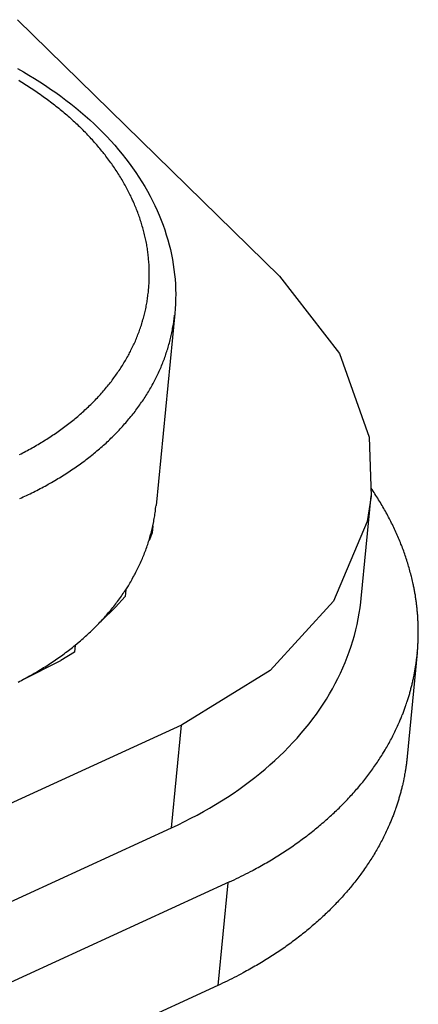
# Model space of a CAD drawing. Extents: x 0 to 594, y 0 to 420.
# Tile 84 of 105: x 554.798 to 555.22, y 122.531 to 123.573. Entities that reach past the tile are written whole.
import ezdxf

# ---------------------------------------------------------------- set-up
doc = ezdxf.new("R2010")
doc.units = 0
doc.header["$LTSCALE"] = 32.67
doc.layers.get('0').update_dxf_attribs({"linetype": 'CONTINUOUS'})
doc.layers.add('DATUM_AXIS', color=7, linetype='CONTINUOUS')

msp = doc.modelspace()

# ---------------------------------------------------------------- linework, layer by layer
at = {"color": 7, "linetype": 'CONTINUOUS'}
for p, q in [((555.0731, 123.3014), (554.7959, 123.5731)), ((555.1595, 122.9602), (555.1701, 123.0689)), ((554.9696, 122.8263), (532.4565, 112.4899)), ((532.4458, 112.3812), (554.959, 122.7176))]:
    msp.add_line(p, q, dxfattribs=at)
at = {"color": 9, "linetype": 'CONTINUOUS'}
msp.add_line((554.959, 122.7176), (554.9696, 122.8263), dxfattribs=at)
at = {"color": 7, "linetype": 'CONTINUOUS'}
for points in [[(555.0731, 123.3014), (555.1365, 123.2196), (555.168, 123.131), (555.1701, 123.0688)], [(555.1701, 123.0688), (555.1658, 123.0417), (555.1302, 122.9575), (555.0634, 122.884), (554.9696, 122.8263)], [(554.959, 122.7176), (554.9659, 122.7208), (554.9728, 122.7242), (554.9795, 122.7276), (554.9862, 122.7311), (554.9928, 122.7347), (554.9992, 122.7384), (555.0056, 122.7422), (555.0118, 122.746), (555.018, 122.7499), (555.024, 122.7539), (555.03, 122.758), (555.0358, 122.7622), (555.0415, 122.7664), (555.0471, 122.7707), (555.0525, 122.7751), (555.0579, 122.7796), (555.0631, 122.7841), (555.0682, 122.7887), (555.0732, 122.7933), (555.0781, 122.7981), (555.0828, 122.8028), (555.0874, 122.8077), (555.0919, 122.8126), (555.0962, 122.8176), (555.1004, 122.8226), (555.1045, 122.8277), (555.1085, 122.8328), (555.1123, 122.838), (555.1159, 122.8433), (555.1195, 122.8486), (555.1229, 122.8539), (555.1261, 122.8593), (555.1292, 122.8647), (555.1322, 122.8702), (555.135, 122.8757), (555.1377, 122.8813), (555.1402, 122.8869), (555.1426, 122.8926), (555.1449, 122.8982), (555.147, 122.9039), (555.1489, 122.9097), (555.1507, 122.9155), (555.1524, 122.9213), (555.1539, 122.9271), (555.1552, 122.9329), (555.1564, 122.9388), (555.1575, 122.9447), (555.1584, 122.9506), (555.1591, 122.9566), (555.1595, 122.9602)]]:
    msp.add_lwpolyline(points, dxfattribs=at)
at = {"layer": 'DATUM_AXIS', "color": 7, "linetype": 'CONTINUOUS'}
for p, q in [((554.9623, 123.2619), (554.9425, 123.0589)), ((555.1702, 123.0771), (555.1698, 123.0776)), ((555.1712, 123.0756), (555.1702, 123.0771)), ((555.1722, 123.0741), (555.1712, 123.0756)), ((555.1732, 123.0725), (555.1722, 123.0741)), ((555.1742, 123.071), (555.1732, 123.0725)), ((555.1752, 123.0695), (555.1742, 123.071)), ((555.1761, 123.068), (555.1752, 123.0695)), ((555.1771, 123.0664), (555.1761, 123.068)), ((555.178, 123.0649), (555.1771, 123.0664)), ((555.179, 123.0634), (555.178, 123.0649)), ((555.1799, 123.0618), (555.179, 123.0634)), ((555.1808, 123.0603), (555.1799, 123.0618)), ((555.1817, 123.0588), (555.1808, 123.0603)), ((555.1826, 123.0572), (555.1817, 123.0588)), ((555.1835, 123.0557), (555.1826, 123.0572)), ((555.1844, 123.0541), (555.1835, 123.0557)), ((555.1853, 123.0526), (555.1844, 123.0541)), ((555.1861, 123.051), (555.1853, 123.0526)), ((555.187, 123.0495), (555.1861, 123.051)), ((555.1878, 123.0479), (555.187, 123.0495)), ((555.1886, 123.0464), (555.1878, 123.0479)), ((555.1895, 123.0448), (555.1886, 123.0464)), ((554.9391, 123.0371), (554.9383, 123.0299)), ((554.9391, 123.0371), (554.94, 123.0418)), ((555.1903, 123.0432), (555.1895, 123.0448)), ((555.1911, 123.0417), (555.1903, 123.0432)), ((555.1918, 123.0401), (555.1911, 123.0417)), ((555.1926, 123.0385), (555.1918, 123.0401)), ((555.1934, 123.0369), (555.1926, 123.0385)), ((555.1941, 123.0354), (555.1934, 123.0369)), ((554.9383, 123.0299), (554.9351, 123.0218)), ((555.1949, 123.0338), (555.1941, 123.0354)), ((555.1956, 123.0322), (555.1949, 123.0338)), ((555.1963, 123.0306), (555.1956, 123.0322)), ((555.197, 123.0291), (555.1963, 123.0306)), ((555.1977, 123.0275), (555.197, 123.0291)), ((555.1984, 123.0259), (555.1977, 123.0275)), ((555.1991, 123.0243), (555.1984, 123.0259)), ((555.1998, 123.0227), (555.1991, 123.0243)), ((555.2004, 123.0211), (555.1998, 123.0227)), ((555.2011, 123.0195), (555.2004, 123.0211)), ((555.2017, 123.0179), (555.2011, 123.0195)), ((555.2021, 123.0169), (555.2017, 123.0179)), ((555.2028, 123.0153), (555.2021, 123.0169)), ((555.2034, 123.0137), (555.2028, 123.0153)), ((555.204, 123.0121), (555.2034, 123.0137)), ((555.2046, 123.0105), (555.204, 123.0121)), ((555.2051, 123.0089), (555.2046, 123.0105)), ((555.2057, 123.0073), (555.2051, 123.0089)), ((555.2063, 123.0057), (555.2057, 123.0073)), ((555.2068, 123.0041), (555.2063, 123.0057)), ((555.2073, 123.0025), (555.2068, 123.0041)), ((555.2079, 123.0009), (555.2073, 123.0025)), ((555.2084, 122.9993), (555.2079, 123.0009)), ((555.2089, 122.9977), (555.2084, 122.9993)), ((555.2094, 122.9961), (555.2089, 122.9977)), ((555.2098, 122.9944), (555.2094, 122.9961)), ((555.2103, 122.9928), (555.2098, 122.9944)), ((555.2108, 122.9912), (555.2103, 122.9928)), ((555.2112, 122.9896), (555.2108, 122.9912)), ((555.2116, 122.988), (555.2112, 122.9896)), ((555.2121, 122.9864), (555.2116, 122.988)), ((555.2125, 122.9848), (555.2121, 122.9864)), ((555.2127, 122.9837), (555.2125, 122.9848)), ((555.2131, 122.9821), (555.2127, 122.9837)), ((554.9105, 122.9696), (554.9132, 122.9739)), ((555.2135, 122.9804), (555.2131, 122.9821)), ((555.2139, 122.9788), (555.2135, 122.9804)), ((555.2143, 122.9772), (555.2139, 122.9788)), ((555.2146, 122.9756), (555.2143, 122.9772)), ((555.2148, 122.9745), (555.2146, 122.9756)), ((555.2151, 122.9734), (555.2148, 122.9745)), ((555.2153, 122.9723), (555.2151, 122.9734)), ((554.9105, 122.9696), (554.9097, 122.9624)), ((555.2155, 122.9713), (555.2153, 122.9723)), ((555.2157, 122.9702), (555.2155, 122.9713)), ((555.2159, 122.9691), (555.2157, 122.9702)), ((555.2161, 122.968), (555.2159, 122.9691)), ((555.2163, 122.9669), (555.2161, 122.968)), ((555.2165, 122.9659), (555.2163, 122.9669)), ((555.2167, 122.9648), (555.2165, 122.9659)), ((555.2169, 122.9637), (555.2167, 122.9648)), ((555.217, 122.9626), (555.2169, 122.9637)), ((554.9097, 122.9624), (554.8996, 122.951)), ((555.2172, 122.9615), (555.217, 122.9626)), ((555.2174, 122.9604), (555.2172, 122.9615)), ((555.2175, 122.9594), (555.2174, 122.9604)), ((555.2177, 122.9583), (555.2175, 122.9594)), ((555.2178, 122.9572), (555.2177, 122.9583)), ((555.218, 122.9561), (555.2178, 122.9572)), ((555.2181, 122.955), (555.218, 122.9561)), ((555.2182, 122.9539), (555.2181, 122.955)), ((555.2184, 122.9529), (555.2182, 122.9539)), ((554.8847, 122.9368), (554.8996, 122.951)), ((555.2187, 122.9502), (555.2186, 122.9512)), ((555.2188, 122.9491), (555.2187, 122.9502)), ((555.2189, 122.948), (555.2188, 122.9491)), ((555.219, 122.9469), (555.2189, 122.948)), ((555.2191, 122.9458), (555.219, 122.9469)), ((555.2192, 122.9447), (555.2191, 122.9458)), ((555.2193, 122.9437), (555.2192, 122.9447)), ((555.2194, 122.9426), (555.2193, 122.9437)), ((555.2194, 122.9415), (555.2194, 122.9426)), ((555.2195, 122.9404), (555.2194, 122.9415)), ((555.2196, 122.9393), (555.2195, 122.9404)), ((555.2197, 122.9382), (555.2196, 122.9393)), ((555.2197, 122.9372), (555.2197, 122.9382)), ((555.2198, 122.9361), (555.2197, 122.9372)), ((555.2198, 122.935), (555.2198, 122.9361)), ((555.2199, 122.9339), (555.2198, 122.935)), ((555.2199, 122.9328), (555.2199, 122.9339)), ((555.2199, 122.9317), (555.2199, 122.9328)), ((555.22, 122.9307), (555.2199, 122.9317)), ((555.22, 122.9296), (555.22, 122.9307)), ((555.22, 122.9285), (555.22, 122.9296)), ((555.22, 122.9274), (555.22, 122.9285)), ((555.22, 122.9263), (555.22, 122.9274)), ((555.22, 122.9253), (555.22, 122.9263)), ((555.22, 122.9242), (555.22, 122.9253)), ((555.22, 122.9231), (555.22, 122.9242)), ((555.22, 122.922), (555.22, 122.9231)), ((555.22, 122.9209), (555.22, 122.922)), ((554.8569, 122.9109), (554.8562, 122.9036)), ((554.8569, 122.9109), (554.8612, 122.9144)), ((555.2196, 122.9112), (555.2197, 122.9123)), ((555.2196, 122.9102), (555.2196, 122.9112)), ((555.2197, 122.9123), (555.2198, 122.9134)), ((555.2198, 122.9145), (555.2199, 122.9156)), ((555.2198, 122.9134), (555.2198, 122.9145)), ((555.2199, 122.9177), (555.22, 122.9188)), ((555.2199, 122.9166), (555.2199, 122.9177)), ((555.2199, 122.9156), (555.2199, 122.9166)), ((555.22, 122.9199), (555.22, 122.9209)), ((555.22, 122.9188), (555.22, 122.9199)), ((554.8562, 122.9036), (554.8419, 122.8947)), ((555.219, 122.9027), (555.2083, 122.7932)), ((555.2187, 122.8994), (555.2188, 122.9005)), ((555.2188, 122.9005), (555.2189, 122.9016)), ((555.219, 122.9027), (555.2191, 122.9037)), ((555.2191, 122.9037), (555.2192, 122.9048)), ((555.2192, 122.9048), (555.2193, 122.9059)), ((555.2193, 122.9059), (555.2194, 122.9069)), ((555.2194, 122.908), (555.2195, 122.9091)), ((555.2194, 122.9069), (555.2194, 122.908)), ((555.2195, 122.9091), (555.2196, 122.9102)), ((554.8006, 122.8739), (554.8419, 122.8947)), ((555.2173, 122.8893), (555.2175, 122.8904)), ((555.2177, 122.892), (555.2179, 122.893)), ((555.2179, 122.893), (555.218, 122.8941)), ((555.218, 122.8941), (555.2182, 122.8952)), ((555.2182, 122.8952), (555.2183, 122.8962)), ((555.2183, 122.8962), (555.2184, 122.8973)), ((555.2184, 122.8973), (555.2185, 122.8984)), ((555.2185, 122.8984), (555.2187, 122.8994)), ((555.2155, 122.8787), (555.2157, 122.8797)), ((555.2157, 122.8797), (555.2159, 122.8808)), ((555.2159, 122.8808), (555.2161, 122.8818)), ((555.2161, 122.8818), (555.2163, 122.8829)), ((555.2163, 122.8829), (555.2165, 122.884)), ((555.2165, 122.884), (555.2166, 122.885)), ((555.2166, 122.885), (555.2168, 122.8861)), ((555.2168, 122.8861), (555.217, 122.8872)), ((555.217, 122.8872), (555.2172, 122.8882)), ((555.2172, 122.8882), (555.2173, 122.8893)), ((555.2131, 122.8681), (555.2134, 122.8692)), ((555.2134, 122.8692), (555.2136, 122.8702)), ((555.2136, 122.8702), (555.2139, 122.8713)), ((555.2139, 122.8713), (555.2141, 122.8723)), ((555.2141, 122.8723), (555.2143, 122.8734)), ((555.2143, 122.8734), (555.2146, 122.8744)), ((555.2146, 122.8744), (555.2148, 122.8755)), ((555.2148, 122.8755), (555.215, 122.8765)), ((555.215, 122.8765), (555.2152, 122.8776)), ((555.2152, 122.8776), (555.2155, 122.8787)), ((555.2103, 122.8576), (555.2106, 122.8587)), ((555.2106, 122.8587), (555.2109, 122.8597)), ((555.2109, 122.8597), (555.2112, 122.8608)), ((555.2112, 122.8608), (555.2115, 122.8618)), ((555.2115, 122.8618), (555.2117, 122.8629)), ((555.2117, 122.8629), (555.212, 122.8639)), ((555.212, 122.8639), (555.2123, 122.865)), ((555.2123, 122.865), (555.2126, 122.866)), ((555.2126, 122.866), (555.2128, 122.8671)), ((555.2128, 122.8671), (555.2131, 122.8681)), ((555.2069, 122.8472), (555.2073, 122.8483)), ((555.2073, 122.8483), (555.2076, 122.8493)), ((555.2076, 122.8493), (555.208, 122.8504)), ((555.208, 122.8504), (555.2083, 122.8514)), ((555.2083, 122.8514), (555.2086, 122.8524)), ((555.2086, 122.8524), (555.209, 122.8535)), ((555.209, 122.8535), (555.2093, 122.8545)), ((555.2093, 122.8545), (555.2096, 122.8555)), ((555.2096, 122.8555), (555.2099, 122.8566)), ((555.2099, 122.8566), (555.2103, 122.8576)), ((555.2031, 122.837), (555.2035, 122.838)), ((555.2035, 122.838), (555.2039, 122.839)), ((555.2039, 122.839), (555.2043, 122.84)), ((555.2043, 122.84), (555.2047, 122.8411)), ((555.2047, 122.8411), (555.2051, 122.8421)), ((555.2051, 122.8421), (555.2055, 122.8431)), ((555.2055, 122.8431), (555.2058, 122.8442)), ((555.2058, 122.8442), (555.2062, 122.8452)), ((555.2062, 122.8452), (555.2066, 122.8462)), ((555.2066, 122.8462), (555.2069, 122.8472)), ((555.1988, 122.8268), (555.1995, 122.8283)), ((555.1995, 122.8283), (555.2002, 122.8298)), ((555.2002, 122.8298), (555.2006, 122.8309)), ((555.2006, 122.8309), (555.201, 122.8319)), ((555.201, 122.8319), (555.2015, 122.8329)), ((555.2015, 122.8329), (555.2019, 122.8339)), ((555.2019, 122.8339), (555.2023, 122.8349)), ((555.2023, 122.8349), (555.2027, 122.8359)), ((555.2027, 122.8359), (555.2031, 122.837)), ((555.1938, 122.8163), (555.1946, 122.8178)), ((555.1946, 122.8178), (555.1953, 122.8193)), ((555.1953, 122.8193), (555.196, 122.8208)), ((555.196, 122.8208), (555.1967, 122.8223)), ((555.1967, 122.8223), (555.1974, 122.8238)), ((555.1974, 122.8238), (555.1981, 122.8253)), ((555.1981, 122.8253), (555.1988, 122.8268)), ((555.1883, 122.8059), (555.1891, 122.8073)), ((555.1891, 122.8073), (555.1899, 122.8088)), ((555.1899, 122.8088), (555.1907, 122.8103)), ((555.1907, 122.8103), (555.1915, 122.8118)), ((555.1915, 122.8118), (555.1923, 122.8133)), ((555.1923, 122.8133), (555.1931, 122.8148)), ((555.1931, 122.8148), (555.1938, 122.8163)), ((555.1822, 122.7956), (555.1831, 122.7971)), ((555.1831, 122.7971), (555.184, 122.7985)), ((555.184, 122.7985), (555.1849, 122.8)), ((555.1849, 122.8), (555.1858, 122.8015)), ((555.1858, 122.8015), (555.1866, 122.8029)), ((555.1866, 122.8029), (555.1875, 122.8044)), ((555.1875, 122.8044), (555.1883, 122.8059)), ((555.1757, 122.7855), (555.1767, 122.787)), ((555.1767, 122.787), (555.1776, 122.7884)), ((555.1776, 122.7884), (555.1786, 122.7898)), ((555.1786, 122.7898), (555.1795, 122.7913)), ((555.1795, 122.7913), (555.1804, 122.7927)), ((555.1804, 122.7927), (555.1813, 122.7942)), ((555.1813, 122.7942), (555.1822, 122.7956)), ((555.2075, 122.7864), (555.2074, 122.7853)), ((555.2077, 122.7875), (555.2075, 122.7864)), ((555.2078, 122.7886), (555.2077, 122.7875)), ((555.2079, 122.7896), (555.2078, 122.7886)), ((555.208, 122.7907), (555.2079, 122.7896)), ((555.2081, 122.7918), (555.208, 122.7907)), ((555.2083, 122.7932), (555.2081, 122.7918)), ((555.1676, 122.7743), (555.1687, 122.7757)), ((555.1687, 122.7757), (555.1697, 122.7771)), ((555.1697, 122.7771), (555.1707, 122.7785)), ((555.1707, 122.7785), (555.1718, 122.7799)), ((555.1718, 122.7799), (555.1728, 122.7813)), ((555.1728, 122.7813), (555.1738, 122.7827)), ((555.1738, 122.7827), (555.1747, 122.7841)), ((555.1747, 122.7841), (555.1757, 122.7855)), ((555.2058, 122.7752), (555.2056, 122.7742)), ((555.206, 122.7763), (555.2058, 122.7752)), ((555.2062, 122.7774), (555.206, 122.7763)), ((555.2064, 122.7784), (555.2062, 122.7774)), ((555.2065, 122.7795), (555.2064, 122.7784)), ((555.2067, 122.7805), (555.2065, 122.7795)), ((555.2069, 122.7816), (555.2067, 122.7805)), ((555.2073, 122.7843), (555.2071, 122.7832)), ((555.2074, 122.7853), (555.2073, 122.7843)), ((555.16, 122.7646), (555.1612, 122.766)), ((555.1612, 122.766), (555.1623, 122.7673)), ((555.1623, 122.7673), (555.1634, 122.7687)), ((555.1634, 122.7687), (555.1644, 122.7701)), ((555.1644, 122.7701), (555.1655, 122.7715)), ((555.1655, 122.7715), (555.1666, 122.7729)), ((555.1666, 122.7729), (555.1676, 122.7743)), ((555.204, 122.7657), (555.2037, 122.7646)), ((555.2042, 122.7667), (555.204, 122.7657)), ((555.2044, 122.7678), (555.2042, 122.7667)), ((555.2046, 122.7689), (555.2044, 122.7678)), ((555.2048, 122.7699), (555.2046, 122.7689)), ((555.205, 122.771), (555.2048, 122.7699)), ((555.2053, 122.772), (555.205, 122.771)), ((555.2055, 122.7731), (555.2053, 122.772)), ((555.2056, 122.7742), (555.2055, 122.7731)), ((555.1512, 122.7542), (555.1524, 122.7556)), ((555.1524, 122.7556), (555.1535, 122.7569)), ((555.1535, 122.7569), (555.1547, 122.7583)), ((555.1547, 122.7583), (555.1559, 122.7596)), ((555.1559, 122.7596), (555.157, 122.761)), ((555.157, 122.761), (555.1582, 122.7623)), ((555.1582, 122.7623), (555.1593, 122.7637)), ((555.1593, 122.7637), (555.16, 122.7646)), ((555.2014, 122.7552), (555.2011, 122.7541)), ((555.2017, 122.7562), (555.2014, 122.7552)), ((555.2019, 122.7573), (555.2017, 122.7562)), ((555.2022, 122.7583), (555.2019, 122.7573)), ((555.2025, 122.7594), (555.2022, 122.7583)), ((555.2027, 122.7604), (555.2025, 122.7594)), ((555.203, 122.7615), (555.2027, 122.7604)), ((555.2032, 122.7625), (555.203, 122.7615)), ((555.2035, 122.7636), (555.2032, 122.7625)), ((555.2037, 122.7646), (555.2035, 122.7636)), ((555.1413, 122.7437), (555.1426, 122.745)), ((555.1426, 122.745), (555.1439, 122.7463)), ((555.1439, 122.7463), (555.1451, 122.7476)), ((555.1451, 122.7476), (555.1463, 122.7489)), ((555.1463, 122.7489), (555.1476, 122.7502)), ((555.1476, 122.7502), (555.1488, 122.7516)), ((555.1488, 122.7516), (555.15, 122.7529)), ((555.15, 122.7529), (555.1512, 122.7542)), ((555.1984, 122.7447), (555.198, 122.7437)), ((555.1987, 122.7458), (555.1984, 122.7447)), ((555.199, 122.7468), (555.1987, 122.7458)), ((555.1993, 122.7478), (555.199, 122.7468)), ((555.1996, 122.7489), (555.1993, 122.7478)), ((555.1999, 122.7499), (555.1996, 122.7489)), ((555.2002, 122.751), (555.1999, 122.7499)), ((555.2005, 122.752), (555.2002, 122.751)), ((555.2008, 122.7531), (555.2005, 122.752)), ((555.2011, 122.7541), (555.2008, 122.7531)), ((555.1309, 122.7334), (555.1322, 122.7347)), ((555.1322, 122.7347), (555.1336, 122.736)), ((555.1336, 122.736), (555.1349, 122.7373)), ((555.1349, 122.7373), (555.1362, 122.7385)), ((555.1362, 122.7385), (555.1375, 122.7398)), ((555.1375, 122.7398), (555.1388, 122.7411)), ((555.1388, 122.7411), (555.1401, 122.7424)), ((555.1401, 122.7424), (555.1413, 122.7437)), ((555.1948, 122.7344), (555.1944, 122.7334)), ((555.1952, 122.7354), (555.1948, 122.7344)), ((555.1956, 122.7364), (555.1952, 122.7354)), ((555.1959, 122.7375), (555.1956, 122.7364)), ((555.1963, 122.7385), (555.1959, 122.7375)), ((555.1967, 122.7395), (555.1963, 122.7385)), ((555.197, 122.7406), (555.1967, 122.7395)), ((555.1973, 122.7416), (555.197, 122.7406)), ((555.1977, 122.7427), (555.1973, 122.7416)), ((555.198, 122.7437), (555.1977, 122.7427)), ((555.1184, 122.7223), (555.1199, 122.7235)), ((555.1199, 122.7235), (555.1213, 122.7247)), ((555.1213, 122.7247), (555.1227, 122.726)), ((555.1227, 122.726), (555.1241, 122.7272)), ((555.1241, 122.7272), (555.1255, 122.7284)), ((555.1255, 122.7284), (555.1268, 122.7297)), ((555.1268, 122.7297), (555.1282, 122.7309)), ((555.1282, 122.7309), (555.1295, 122.7322)), ((555.1295, 122.7322), (555.1309, 122.7334)), ((555.1904, 122.7231), (555.19, 122.7221)), ((555.1908, 122.7241), (555.1904, 122.7231)), ((555.1912, 122.7252), (555.1908, 122.7241)), ((555.1917, 122.7262), (555.1912, 122.7252)), ((555.1921, 122.7272), (555.1917, 122.7262)), ((555.1925, 122.7282), (555.1921, 122.7272)), ((555.1929, 122.7293), (555.1925, 122.7282)), ((555.1933, 122.7303), (555.1929, 122.7293)), ((555.1937, 122.7313), (555.1933, 122.7303)), ((555.1941, 122.7323), (555.1937, 122.7313)), ((555.1944, 122.7334), (555.1941, 122.7323)), ((555.1053, 122.7116), (555.1068, 122.7127)), ((555.1068, 122.7127), (555.1083, 122.7139)), ((555.1083, 122.7139), (555.1097, 122.7151)), ((555.1097, 122.7151), (555.1112, 122.7163)), ((555.1112, 122.7163), (555.1127, 122.7175)), ((555.1127, 122.7175), (555.1141, 122.7187)), ((555.1141, 122.7187), (555.1156, 122.7199)), ((555.1156, 122.7199), (555.117, 122.7211)), ((555.117, 122.7211), (555.1184, 122.7223)), ((555.1861, 122.7135), (555.1854, 122.712)), ((555.1868, 122.715), (555.1861, 122.7135)), ((555.1875, 122.7165), (555.1868, 122.715)), ((555.1882, 122.7181), (555.1875, 122.7165)), ((555.1889, 122.7196), (555.1882, 122.7181)), ((555.1895, 122.7211), (555.1889, 122.7196)), ((555.19, 122.7221), (555.1895, 122.7211)), ((555.0925, 122.702), (555.094, 122.7031)), ((555.094, 122.7031), (555.0956, 122.7043)), ((555.0956, 122.7043), (555.0972, 122.7054)), ((555.0972, 122.7054), (555.0987, 122.7065)), ((555.0987, 122.7065), (555.1002, 122.7077)), ((555.1002, 122.7077), (555.1018, 122.7088)), ((555.1038, 122.7104), (555.1053, 122.7116)), ((555.1809, 122.703), (555.1801, 122.7016)), ((555.1817, 122.7045), (555.1809, 122.703)), ((555.1824, 122.706), (555.1817, 122.7045)), ((555.1832, 122.7075), (555.1824, 122.706)), ((555.1839, 122.709), (555.1832, 122.7075)), ((555.1847, 122.7105), (555.1839, 122.709)), ((555.1854, 122.712), (555.1847, 122.7105)), ((555.0764, 122.691), (555.078, 122.6921)), ((555.078, 122.6921), (555.0796, 122.6932)), ((555.0796, 122.6932), (555.0813, 122.6943)), ((555.0813, 122.6943), (555.0829, 122.6953)), ((555.0829, 122.6953), (555.0845, 122.6964)), ((555.0845, 122.6964), (555.0861, 122.6975)), ((555.0861, 122.6975), (555.0877, 122.6986)), ((555.0877, 122.6986), (555.0893, 122.6998)), ((555.0893, 122.6998), (555.0909, 122.7009)), ((555.0909, 122.7009), (555.0925, 122.702)), ((555.1751, 122.6927), (555.1743, 122.6913)), ((555.176, 122.6942), (555.1751, 122.6927)), ((555.1768, 122.6956), (555.176, 122.6942)), ((555.1777, 122.6971), (555.1768, 122.6956)), ((555.1785, 122.6986), (555.1777, 122.6971)), ((555.1793, 122.7001), (555.1785, 122.6986)), ((555.1801, 122.7016), (555.1793, 122.7001)), ((555.0595, 122.6806), (555.0612, 122.6817)), ((555.0612, 122.6817), (555.0629, 122.6827)), ((555.0629, 122.6827), (555.0646, 122.6837)), ((555.0646, 122.6837), (555.0663, 122.6847)), ((555.0663, 122.6847), (555.068, 122.6858)), ((555.068, 122.6858), (555.0697, 122.6868)), ((555.0697, 122.6868), (555.0714, 122.6879)), ((555.0714, 122.6879), (555.073, 122.6889)), ((555.073, 122.6889), (555.0747, 122.69)), ((555.0747, 122.69), (555.0764, 122.691)), ((555.1689, 122.6825), (555.1679, 122.6811)), ((555.1698, 122.684), (555.1689, 122.6825)), ((555.1707, 122.6854), (555.1698, 122.684)), ((555.1716, 122.6869), (555.1707, 122.6854)), ((555.1725, 122.6883), (555.1716, 122.6869)), ((555.1734, 122.6898), (555.1725, 122.6883)), ((555.1743, 122.6913), (555.1734, 122.6898)), ((555.04, 122.6699), (555.0424, 122.6712)), ((555.0424, 122.6712), (555.0448, 122.6724)), ((555.0472, 122.6737), (555.0489, 122.6747)), ((555.0489, 122.6747), (555.0507, 122.6757)), ((555.0507, 122.6757), (555.0525, 122.6767)), ((555.0525, 122.6767), (555.0542, 122.6776)), ((555.0542, 122.6776), (555.056, 122.6786)), ((555.056, 122.6786), (555.0577, 122.6796)), ((555.0577, 122.6796), (555.0595, 122.6806)), ((555.1611, 122.6711), (555.1601, 122.6697)), ((555.1621, 122.6725), (555.1611, 122.6711)), ((555.1631, 122.674), (555.1621, 122.6725)), ((555.1641, 122.6754), (555.1631, 122.674)), ((555.1651, 122.6768), (555.1641, 122.6754)), ((555.166, 122.6782), (555.1651, 122.6768)), ((555.167, 122.6797), (555.166, 122.6782)), ((555.1679, 122.6811), (555.167, 122.6797)), ((555.0203, 122.6602), (555.0228, 122.6614)), ((555.0228, 122.6614), (555.0253, 122.6626)), ((555.0253, 122.6626), (555.0278, 122.6638)), ((555.0278, 122.6638), (555.0302, 122.665)), ((555.0302, 122.665), (555.0327, 122.6662)), ((555.0327, 122.6662), (555.0351, 122.6674)), ((555.0351, 122.6674), (555.0376, 122.6687)), ((555.0376, 122.6687), (555.04, 122.6699)), ((555.1538, 122.6614), (555.1527, 122.66)), ((555.1549, 122.6627), (555.1538, 122.6614)), ((555.156, 122.6641), (555.1549, 122.6627)), ((555.157, 122.6655), (555.156, 122.6641)), ((555.1581, 122.6669), (555.157, 122.6655)), ((555.1591, 122.6683), (555.1581, 122.6669)), ((555.1601, 122.6697), (555.1591, 122.6683)), ((555.0203, 122.6602), (532.5052, 112.3229)), ((555.1452, 122.6509), (555.1441, 122.6495)), ((555.1464, 122.6522), (555.1452, 122.6509)), ((555.1475, 122.6536), (555.1464, 122.6522)), ((555.1483, 122.6545), (555.1475, 122.6536)), ((555.1494, 122.6559), (555.1483, 122.6545)), ((555.1505, 122.6572), (555.1494, 122.6559)), ((555.1516, 122.6586), (555.1505, 122.6572)), ((555.1527, 122.66), (555.1516, 122.6586)), ((555.1357, 122.6402), (555.1345, 122.6389)), ((555.1369, 122.6415), (555.1357, 122.6402)), ((555.1382, 122.6428), (555.1369, 122.6415)), ((555.1394, 122.6442), (555.1382, 122.6428)), ((555.1406, 122.6455), (555.1394, 122.6442)), ((555.1417, 122.6468), (555.1406, 122.6455)), ((555.1429, 122.6482), (555.1417, 122.6468)), ((555.1441, 122.6495), (555.1429, 122.6482)), ((555.1256, 122.6298), (555.1243, 122.6285)), ((555.1269, 122.6311), (555.1256, 122.6298)), ((555.1282, 122.6324), (555.1269, 122.6311)), ((555.1294, 122.6337), (555.1282, 122.6324)), ((555.1307, 122.635), (555.1294, 122.6337)), ((555.132, 122.6363), (555.1307, 122.635)), ((555.1332, 122.6376), (555.132, 122.6363)), ((555.1345, 122.6389), (555.1332, 122.6376)), ((555.1148, 122.6197), (555.1134, 122.6185)), ((555.1162, 122.6209), (555.1148, 122.6197)), ((555.1176, 122.6222), (555.1162, 122.6209)), ((555.1189, 122.6235), (555.1176, 122.6222)), ((555.1203, 122.6247), (555.1189, 122.6235)), ((555.1216, 122.626), (555.1203, 122.6247)), ((555.1229, 122.6272), (555.1216, 122.626)), ((555.1243, 122.6285), (555.1229, 122.6272)), ((555.1021, 122.6087), (555.1006, 122.6075)), ((555.1035, 122.6099), (555.1021, 122.6087)), ((555.105, 122.6111), (555.1035, 122.6099)), ((555.1064, 122.6123), (555.105, 122.6111)), ((555.1078, 122.6136), (555.1064, 122.6123)), ((555.1092, 122.6148), (555.1078, 122.6136)), ((555.1106, 122.616), (555.1092, 122.6148)), ((555.112, 122.6172), (555.1106, 122.616)), ((555.1134, 122.6185), (555.112, 122.6172)), ((555.0896, 122.5989), (555.0881, 122.5978)), ((555.0932, 122.6017), (555.0916, 122.6005)), ((555.0947, 122.6028), (555.0932, 122.6017)), ((555.0962, 122.604), (555.0947, 122.6028)), ((555.0976, 122.6052), (555.0962, 122.604)), ((555.0991, 122.6064), (555.0976, 122.6052)), ((555.1006, 122.6075), (555.0991, 122.6064)), ((555.0739, 122.5877), (555.0723, 122.5866)), ((555.0755, 122.5888), (555.0739, 122.5877)), ((555.0771, 122.5899), (555.0755, 122.5888)), ((555.0787, 122.591), (555.0771, 122.5899)), ((555.0803, 122.5921), (555.0787, 122.591)), ((555.0819, 122.5933), (555.0803, 122.5921)), ((555.0834, 122.5944), (555.0819, 122.5933)), ((555.085, 122.5955), (555.0834, 122.5944)), ((555.0865, 122.5967), (555.085, 122.5955)), ((555.0881, 122.5978), (555.0865, 122.5967)), ((555.0591, 122.5781), (555.0574, 122.577)), ((555.0607, 122.5791), (555.0591, 122.5781)), ((555.0624, 122.5802), (555.0607, 122.5791)), ((555.0641, 122.5812), (555.0624, 122.5802)), ((555.0657, 122.5823), (555.0641, 122.5812)), ((555.0674, 122.5834), (555.0657, 122.5823)), ((555.069, 122.5844), (555.0674, 122.5834)), ((555.0707, 122.5855), (555.069, 122.5844)), ((555.0723, 122.5866), (555.0707, 122.5855)), ((555.0401, 122.5669), (555.0383, 122.566)), ((555.0418, 122.5679), (555.0401, 122.5669)), ((555.0436, 122.5689), (555.0418, 122.5679)), ((555.0453, 122.5699), (555.0436, 122.5689)), ((555.0471, 122.5709), (555.0453, 122.5699)), ((555.0488, 122.5719), (555.0471, 122.5709)), ((555.0505, 122.5729), (555.0488, 122.5719)), ((555.0523, 122.5739), (555.0505, 122.5729)), ((555.054, 122.575), (555.0523, 122.5739)), ((555.0557, 122.576), (555.054, 122.575)), ((555.0574, 122.577), (555.0557, 122.576)), ((555.0202, 122.5565), (555.0178, 122.5553)), ((555.0227, 122.5578), (555.0202, 122.5565)), ((555.0251, 122.559), (555.0227, 122.5578)), ((555.0275, 122.5602), (555.0251, 122.559)), ((555.03, 122.5615), (555.0275, 122.5602)), ((555.0324, 122.5627), (555.03, 122.5615)), ((555.0348, 122.564), (555.0324, 122.5627)), ((555.0365, 122.565), (555.0348, 122.564)), ((555.0383, 122.566), (555.0365, 122.565)), ((555.0078, 122.5506), (532.4927, 112.2133)), ((555.0103, 122.5518), (555.0078, 122.5506)), ((555.0128, 122.5529), (555.0103, 122.5518)), ((555.0153, 122.5541), (555.0128, 122.5529)), ((555.0178, 122.5553), (555.0153, 122.5541))]:
    msp.add_line(p, q, dxfattribs=at)
at = {"layer": 'DATUM_AXIS', "color": 9, "linetype": 'CONTINUOUS'}
msp.add_line((555.0184, 122.6593), (555.0078, 122.5506), dxfattribs=at)
at = {"layer": 'DATUM_AXIS', "color": 7, "linetype": 'CONTINUOUS'}
for points in [[(554.796, 123.5213), (554.8021, 123.5179), (554.808, 123.5144), (554.8139, 123.5108), (554.8197, 123.5072), (554.8254, 123.5035), (554.831, 123.4997), (554.8365, 123.4959), (554.8419, 123.492), (554.8472, 123.488), (554.8525, 123.4839), (554.8576, 123.4798), (554.8626, 123.4756), (554.8675, 123.4714), (554.8723, 123.4671), (554.8771, 123.4627), (554.8816, 123.4583)], [(554.8816, 123.4583), (554.8861, 123.4538), (554.8905, 123.4493), (554.8947, 123.4447), (554.8989, 123.4401), (554.9029, 123.4354), (554.9068, 123.4307), (554.9106, 123.4259), (554.9142, 123.4211), (554.9177, 123.4163), (554.9211, 123.4114), (554.9244, 123.4065), (554.9275, 123.4015), (554.9305, 123.3965), (554.9334, 123.3915), (554.9362, 123.3864), (554.9388, 123.3814), (554.9413, 123.3763), (554.9436, 123.3711), (554.9459, 123.366), (554.948, 123.3609), (554.9499, 123.3557), (554.9517, 123.3505), (554.9534, 123.3453), (554.955, 123.3401), (554.9564, 123.3349), (554.9577, 123.3297), (554.9589, 123.3244), (554.9599, 123.3192), (554.9608, 123.314), (554.9615, 123.3087), (554.9621, 123.3035), (554.9626, 123.2983), (554.963, 123.2931), (554.9632, 123.2878), (554.9633, 123.2826), (554.9632, 123.2774), (554.9631, 123.2722), (554.9628, 123.2671), (554.9623, 123.2619)], [(554.94, 123.0418), (554.9403, 123.0434), (554.9406, 123.0449), (554.9408, 123.0464), (554.9411, 123.048), (554.9413, 123.0495), (554.9415, 123.0511), (554.9418, 123.0526), (554.942, 123.0541), (554.9421, 123.0557), (554.9423, 123.0572), (554.9425, 123.0589)], [(554.9332, 123.016), (554.9337, 123.0175), (554.9341, 123.019), (554.9346, 123.0205), (554.9351, 123.022), (554.9355, 123.0235), (554.936, 123.025), (554.9364, 123.0265), (554.9368, 123.028), (554.9372, 123.0295), (554.9376, 123.031), (554.938, 123.0326), (554.9384, 123.0341), (554.9387, 123.0356), (554.9391, 123.0371)], [(554.9132, 122.9739), (554.914, 122.9753), (554.9149, 122.9767), (554.9157, 122.9781), (554.9165, 122.9795), (554.9173, 122.9809), (554.9181, 122.9824), (554.9189, 122.9838), (554.9197, 122.9852), (554.9205, 122.9866), (554.9212, 122.9881), (554.922, 122.9895), (554.9227, 122.991), (554.9234, 122.9924), (554.9241, 122.9939), (554.9248, 122.9953), (554.9255, 122.9968), (554.9261, 122.9982), (554.9268, 122.9997), (554.9274, 123.0011), (554.9281, 123.0026), (554.9287, 123.0041), (554.9293, 123.0056), (554.9299, 123.007), (554.9304, 123.0085), (554.931, 123.01), (554.9316, 123.0115), (554.9321, 123.013), (554.9326, 123.0145), (554.9332, 123.016)], [(554.8612, 122.9144), (554.8626, 122.9156), (554.8639, 122.9168), (554.8653, 122.918), (554.8666, 122.9192), (554.8679, 122.9203), (554.8693, 122.9215), (554.8706, 122.9228), (554.8719, 122.924), (554.8732, 122.9252), (554.8744, 122.9264), (554.8757, 122.9276), (554.877, 122.9289), (554.8782, 122.9301), (554.8795, 122.9314), (554.8807, 122.9326), (554.8819, 122.9339), (554.8831, 122.9351), (554.8843, 122.9364), (554.8855, 122.9377), (554.8866, 122.9389), (554.8878, 122.9402), (554.889, 122.9415), (554.8901, 122.9428), (554.8912, 122.9441), (554.8923, 122.9454), (554.8934, 122.9467), (554.8945, 122.948), (554.8956, 122.9493), (554.8967, 122.9507), (554.8977, 122.952), (554.8988, 122.9533), (554.8998, 122.9546), (554.9008, 122.956), (554.9019, 122.9573), (554.9029, 122.9587), (554.9039, 122.96), (554.9048, 122.9614), (554.9058, 122.9628), (554.9068, 122.9641), (554.9077, 122.9655), (554.9086, 122.9669), (554.9095, 122.9682), (554.9105, 122.9696)], [(555.2186, 122.9512), (555.2185, 122.9518), (555.2184, 122.9529)], [(554.7965, 122.8718), (554.7983, 122.8727), (554.8, 122.8736), (554.8017, 122.8746), (554.8035, 122.8755), (554.8052, 122.8764), (554.8069, 122.8773), (554.8086, 122.8783), (554.8103, 122.8792), (554.812, 122.8802), (554.8137, 122.8812), (554.8153, 122.8821), (554.817, 122.8831), (554.8186, 122.8841), (554.8203, 122.8851), (554.8219, 122.8861), (554.8235, 122.8871), (554.8252, 122.8881), (554.8268, 122.8891), (554.8284, 122.8901), (554.8299, 122.8912), (554.8315, 122.8922), (554.8331, 122.8933), (554.8347, 122.8943), (554.8362, 122.8954), (554.8377, 122.8964), (554.8393, 122.8975), (554.8408, 122.8986), (554.8423, 122.8997), (554.8438, 122.9008), (554.8453, 122.9019), (554.8468, 122.903), (554.8483, 122.9041), (554.8497, 122.9052), (554.8512, 122.9063), (554.8526, 122.9074), (554.8541, 122.9086), (554.8555, 122.9097), (554.8569, 122.9109)], [(555.2175, 122.8904), (555.2176, 122.8909), (555.2177, 122.892)], [(555.2071, 122.7832), (555.2069, 122.7821), (555.2069, 122.7816)], [(555.1018, 122.7088), (555.1023, 122.7092), (555.1038, 122.7104)], [(555.0448, 122.6724), (555.0454, 122.6728), (555.0472, 122.6737)], [(555.0916, 122.6005), (555.0901, 122.5993), (555.0896, 122.5989)]]:
    msp.add_lwpolyline(points, dxfattribs=at)
at = {"layer": 'DATUM_AXIS', "color": 9, "linetype": 'CONTINUOUS'}
for points in [[(554.7972, 123.5089), (554.7989, 123.5079), (554.8005, 123.5069), (554.8022, 123.5059), (554.8038, 123.5048), (554.8055, 123.5038), (554.8071, 123.5027), (554.8087, 123.5017), (554.8104, 123.5006), (554.812, 123.4995), (554.8136, 123.4985), (554.8152, 123.4974), (554.8168, 123.4963), (554.8183, 123.4952), (554.8199, 123.4941), (554.8215, 123.493), (554.823, 123.4919), (554.8246, 123.4908), (554.8261, 123.4897), (554.8276, 123.4885), (554.8292, 123.4874), (554.8307, 123.4863), (554.8322, 123.4851), (554.8337, 123.484), (554.8351, 123.4828), (554.8366, 123.4817), (554.8381, 123.4805), (554.8395, 123.4793), (554.841, 123.4781), (554.8424, 123.477), (554.8438, 123.4758), (554.8452, 123.4746), (554.8467, 123.4734), (554.848, 123.4722), (554.8494, 123.471), (554.8508, 123.4698), (554.8522, 123.4685), (554.8535, 123.4673), (554.8549, 123.4661), (554.8562, 123.4649), (554.8576, 123.4636), (554.8589, 123.4624), (554.8602, 123.4611), (554.8615, 123.4599), (554.8628, 123.4586)], [(554.9345, 123.2862), (554.9347, 123.2876), (554.9348, 123.2891), (554.9349, 123.2906), (554.935, 123.2921), (554.9351, 123.2935), (554.9352, 123.295), (554.9353, 123.2965), (554.9353, 123.298), (554.9354, 123.2995), (554.9354, 123.3009), (554.9354, 123.3024), (554.9354, 123.3039), (554.9354, 123.3054), (554.9354, 123.3069), (554.9353, 123.3084), (554.9353, 123.3098), (554.9352, 123.3113), (554.9352, 123.3128), (554.9351, 123.3143), (554.935, 123.3158), (554.9349, 123.3173), (554.9347, 123.3188), (554.9346, 123.3203), (554.9345, 123.3217), (554.9343, 123.3232), (554.9341, 123.3247), (554.9339, 123.3262), (554.9337, 123.3277), (554.9335, 123.3292), (554.9333, 123.3307), (554.9331, 123.3322), (554.9328, 123.3337), (554.9326, 123.3351), (554.9323, 123.3366), (554.932, 123.3381), (554.9317, 123.3396), (554.9314, 123.3411), (554.9311, 123.3426), (554.9307, 123.344), (554.9304, 123.3455), (554.93, 123.347), (554.9297, 123.3485), (554.9293, 123.35), (554.9289, 123.3515), (554.9285, 123.3529), (554.928, 123.3544), (554.9276, 123.3559), (554.9272, 123.3574), (554.9267, 123.3588), (554.9262, 123.3603), (554.9257, 123.3618), (554.9252, 123.3632), (554.9247, 123.3647), (554.9242, 123.3662), (554.9237, 123.3676), (554.9231, 123.3691), (554.9226, 123.3706), (554.922, 123.372), (554.9214, 123.3735), (554.9208, 123.3749), (554.9202, 123.3764), (554.9196, 123.3779), (554.919, 123.3793), (554.9183, 123.3808), (554.9177, 123.3822), (554.917, 123.3837), (554.9163, 123.3851), (554.9157, 123.3865), (554.9149, 123.388), (554.9142, 123.3894), (554.9135, 123.3909), (554.9128, 123.3923), (554.912, 123.3937), (554.9113, 123.3951), (554.9105, 123.3966), (554.9097, 123.398), (554.9089, 123.3994), (554.9081, 123.4008), (554.9073, 123.4022), (554.9065, 123.4037), (554.9056, 123.4051), (554.9048, 123.4065), (554.9039, 123.4079), (554.903, 123.4093), (554.9021, 123.4107), (554.9012, 123.4121), (554.9003, 123.4135), (554.8994, 123.4148), (554.8985, 123.4162), (554.8975, 123.4176), (554.8966, 123.419), (554.8956, 123.4204), (554.8946, 123.4217), (554.8936, 123.4231), (554.8926, 123.4245), (554.8916, 123.4258), (554.8906, 123.4272), (554.8895, 123.4286), (554.8885, 123.4299), (554.8874, 123.4313), (554.8864, 123.4326), (554.8853, 123.4339), (554.8842, 123.4353), (554.8831, 123.4366), (554.882, 123.4379), (554.8809, 123.4393), (554.8797, 123.4406), (554.8786, 123.4419), (554.8774, 123.4432), (554.8763, 123.4445), (554.8751, 123.4458), (554.8739, 123.4471), (554.8727, 123.4484), (554.8715, 123.4497), (554.8703, 123.451), (554.8691, 123.4523), (554.8678, 123.4536), (554.8666, 123.4548), (554.8653, 123.4561), (554.8641, 123.4574), (554.8628, 123.4586)], [(554.7981, 123.1128), (554.7998, 123.1136), (554.8015, 123.1145), (554.8031, 123.1154), (554.8048, 123.1162), (554.8064, 123.1171), (554.808, 123.118), (554.8097, 123.1189), (554.8113, 123.1198), (554.8129, 123.1207), (554.8145, 123.1216), (554.8161, 123.1225), (554.8177, 123.1234), (554.8192, 123.1244), (554.8208, 123.1253), (554.8224, 123.1263), (554.8239, 123.1272), (554.8254, 123.1282), (554.827, 123.1291), (554.8285, 123.1301), (554.83, 123.1311), (554.8315, 123.1321), (554.833, 123.1331), (554.8345, 123.1341), (554.836, 123.1351), (554.8374, 123.1361), (554.8389, 123.1371), (554.8403, 123.1381), (554.8418, 123.1392), (554.8432, 123.1402), (554.8446, 123.1412), (554.846, 123.1423), (554.8474, 123.1433), (554.8488, 123.1444), (554.8502, 123.1455), (554.8516, 123.1465), (554.853, 123.1476), (554.8543, 123.1487), (554.8557, 123.1498), (554.857, 123.1509), (554.8583, 123.152), (554.8596, 123.1531), (554.8609, 123.1542), (554.8622, 123.1553), (554.8635, 123.1565), (554.8648, 123.1576), (554.866, 123.1587), (554.8673, 123.1599), (554.8685, 123.161), (554.8698, 123.1622), (554.871, 123.1633), (554.8722, 123.1645), (554.8734, 123.1657), (554.8746, 123.1669), (554.8758, 123.168), (554.8769, 123.1692), (554.8781, 123.1704), (554.8792, 123.1716), (554.8804, 123.1728), (554.8815, 123.174), (554.8826, 123.1752), (554.8837, 123.1764), (554.8848, 123.1777), (554.8859, 123.1789), (554.887, 123.1801), (554.888, 123.1814), (554.8891, 123.1826), (554.8901, 123.1839), (554.8912, 123.1851), (554.8922, 123.1864), (554.8932, 123.1876), (554.8942, 123.1889), (554.8952, 123.1902), (554.8961, 123.1914), (554.8971, 123.1927), (554.898, 123.194), (554.899, 123.1953), (554.8999, 123.1966), (554.9008, 123.1979), (554.9017, 123.1992), (554.9026, 123.2005), (554.9035, 123.2018), (554.9044, 123.2031), (554.9052, 123.2044), (554.9061, 123.2057), (554.9069, 123.2071), (554.9078, 123.2084), (554.9086, 123.2097), (554.9094, 123.2111), (554.9102, 123.2124), (554.9109, 123.2137), (554.9117, 123.2151), (554.9125, 123.2164), (554.9132, 123.2178), (554.9139, 123.2191), (554.9146, 123.2205), (554.9154, 123.2219), (554.916, 123.2232), (554.9167, 123.2246), (554.9174, 123.226), (554.9181, 123.2274), (554.9187, 123.2288), (554.9193, 123.2301), (554.92, 123.2315), (554.9206, 123.2329), (554.9212, 123.2343), (554.9218, 123.2357), (554.9223, 123.2371), (554.9229, 123.2385), (554.9234, 123.2399), (554.924, 123.2413), (554.9245, 123.2427), (554.925, 123.2442), (554.9255, 123.2456), (554.926, 123.247), (554.9265, 123.2484), (554.927, 123.2498), (554.9274, 123.2513), (554.9278, 123.2527), (554.9283, 123.2541), (554.9287, 123.2556), (554.9291, 123.257), (554.9295, 123.2584), (554.9299, 123.2599), (554.9302, 123.2613), (554.9306, 123.2628), (554.9309, 123.2642), (554.9313, 123.2657), (554.9316, 123.2671), (554.9319, 123.2686), (554.9322, 123.27), (554.9324, 123.2715), (554.9327, 123.273), (554.933, 123.2744), (554.9332, 123.2759), (554.9334, 123.2773), (554.9336, 123.2788), (554.9339, 123.2803), (554.934, 123.2817), (554.9342, 123.2832), (554.9344, 123.2847), (554.9345, 123.2862)], [(554.7982, 123.0662), (554.8001, 123.067), (554.8019, 123.0678), (554.8037, 123.0687), (554.8056, 123.0695), (554.8074, 123.0704), (554.8092, 123.0713), (554.811, 123.0721), (554.8128, 123.073), (554.8146, 123.0739), (554.8163, 123.0748), (554.8181, 123.0757), (554.8199, 123.0766), (554.8216, 123.0776), (554.8234, 123.0785), (554.8251, 123.0794), (554.8268, 123.0804), (554.8285, 123.0813), (554.8303, 123.0823), (554.832, 123.0833), (554.8336, 123.0842), (554.8353, 123.0852), (554.837, 123.0862), (554.8387, 123.0872), (554.8403, 123.0882), (554.842, 123.0892), (554.8436, 123.0902), (554.8452, 123.0912), (554.8469, 123.0923), (554.8485, 123.0933), (554.8501, 123.0943), (554.8517, 123.0954), (554.8532, 123.0964), (554.8548, 123.0975), (554.8564, 123.0986), (554.8579, 123.0997), (554.8595, 123.1007), (554.861, 123.1018), (554.8625, 123.1029), (554.864, 123.104), (554.8655, 123.1051), (554.867, 123.1062), (554.8685, 123.1074), (554.87, 123.1085), (554.8715, 123.1096), (554.8729, 123.1108), (554.8744, 123.1119), (554.8758, 123.1131), (554.8772, 123.1142), (554.8786, 123.1154), (554.88, 123.1166), (554.8814, 123.1177), (554.8828, 123.1189), (554.8842, 123.1201), (554.8855, 123.1213), (554.8869, 123.1225), (554.8882, 123.1237), (554.8896, 123.1249), (554.8909, 123.1262), (554.8922, 123.1274), (554.8935, 123.1286), (554.8948, 123.1299), (554.896, 123.1311), (554.8973, 123.1323), (554.8986, 123.1336), (554.8998, 123.1349), (554.901, 123.1361), (554.9023, 123.1374), (554.9035, 123.1387), (554.9047, 123.1399), (554.9059, 123.1412), (554.907, 123.1425), (554.9082, 123.1438), (554.9093, 123.1451), (554.9105, 123.1464), (554.9116, 123.1477), (554.9127, 123.149), (554.9138, 123.1504), (554.9149, 123.1517), (554.916, 123.153), (554.9171, 123.1544), (554.9182, 123.1557), (554.9192, 123.157), (554.9203, 123.1584), (554.9213, 123.1597), (554.9223, 123.1611), (554.9233, 123.1625), (554.9243, 123.1638), (554.9253, 123.1652), (554.9262, 123.1666), (554.9272, 123.168), (554.9281, 123.1694), (554.9291, 123.1707), (554.93, 123.1721), (554.9309, 123.1735), (554.9318, 123.1749), (554.9327, 123.1764), (554.9335, 123.1778), (554.9344, 123.1792), (554.9353, 123.1806), (554.9361, 123.182), (554.9369, 123.1834), (554.9377, 123.1849), (554.9385, 123.1863), (554.9393, 123.1878), (554.9401, 123.1892), (554.9408, 123.1906), (554.9416, 123.1921), (554.9423, 123.1935), (554.943, 123.195), (554.9438, 123.1965), (554.9445, 123.1979), (554.9451, 123.1994), (554.9458, 123.2009), (554.9465, 123.2023), (554.9471, 123.2038), (554.9478, 123.2053), (554.9484, 123.2068), (554.949, 123.2083), (554.9496, 123.2098), (554.9502, 123.2112), (554.9508, 123.2127), (554.9513, 123.2142), (554.9519, 123.2157), (554.9524, 123.2172), (554.9529, 123.2187), (554.9534, 123.2203), (554.9539, 123.2218), (554.9544, 123.2233), (554.9549, 123.2248), (554.9553, 123.2263), (554.9558, 123.2278), (554.9562, 123.2294), (554.9566, 123.2309), (554.957, 123.2324), (554.9574, 123.234), (554.9578, 123.2355), (554.9582, 123.237), (554.9585, 123.2386), (554.9589, 123.2401), (554.9592, 123.2416), (554.9595, 123.2432), (554.9598, 123.2447), (554.9601, 123.2463), (554.9604, 123.2478), (554.9607, 123.2494), (554.9609, 123.2509), (554.9612, 123.2525), (554.9614, 123.254), (554.9616, 123.2556), (554.9618, 123.2572), (554.962, 123.2587), (554.9622, 123.2603)]]:
    msp.add_lwpolyline(points, dxfattribs=at)

doc.saveas('drawing.dxf')
